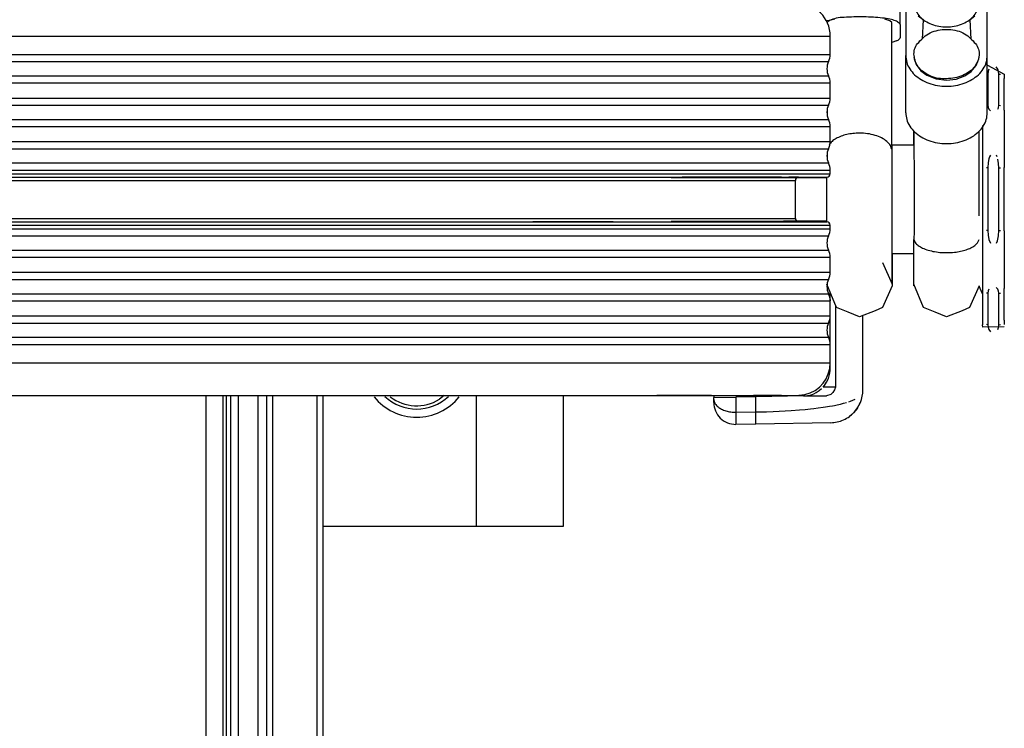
# Model space of a CAD drawing. Header units: millimetres. Extents: x -910 to -407, y -230 to 330.
# Tile 18 of 22: x -499 to -408, y 38 to 103. Entities that reach past the tile are written whole.
import ezdxf

# ---------------------------------------------------------------- set-up
doc = ezdxf.new("R2010")
doc.units = ezdxf.units.MM

# ---------------------------------------------------------------- blocks, each defined once
blk = doc.blocks.new('Haltebuegel-L10__48', base_point=(-852.179, 68.089))
at = {"color": 1, "linetype": 'Continuous'}
for p, q in [((-520.179, 101.089), (-424.179, 101.089)), ((-520.179, 99.396), (-424.179, 99.396)), ((-520.179, 98.742), (-424.329, 98.742)), ((-520.179, 97.435), (-424.329, 97.435)), ((-520.179, 96.781), (-424.179, 96.781)), ((-520.179, 95.396), (-424.179, 95.396)), ((-520.179, 94.742), (-424.329, 94.742)), ((-520.179, 93.435), (-424.329, 93.435)), ((-520.179, 92.781), (-424.179, 92.781)), ((-520.179, 91.396), (-424.179, 91.396)), ((-520.179, 90.742), (-424.329, 90.742)), ((-520.179, 89.435), (-424.329, 89.435)), ((-520.179, 88.781), (-424.179, 88.781)), ((-520.179, 88.439), (-424.179, 88.439)), ((-520.179, 87.839), (-427.379, 87.839)), ((-520.179, 84.339), (-427.379, 84.339)), ((-520.179, 83.739), (-424.179, 83.739)), ((-520.179, 83.396), (-424.179, 83.396)), ((-520.179, 82.742), (-424.329, 82.742)), ((-520.179, 81.435), (-424.329, 81.435)), ((-520.179, 80.781), (-424.179, 80.781)), ((-520.179, 79.396), (-424.179, 79.396)), ((-520.179, 78.742), (-424.329, 78.742)), ((-520.179, 77.435), (-424.329, 77.435)), ((-520.179, 76.781), (-424.179, 76.781)), ((-520.179, 75.396), (-424.179, 75.396)), ((-520.179, 74.742), (-424.329, 74.742)), ((-520.179, 73.435), (-424.329, 73.435)), ((-520.179, 72.781), (-424.179, 72.781)), ((-520.179, 71.089), (-424.179, 71.089))]:
    blk.add_line(p, q, dxfattribs=at)
at = {"color": 7, "linetype": 'Continuous'}
for p, q in [((-424.179, 99.396), (-424.179, 101.089)), ((-424.179, 95.396), (-424.179, 96.781)), ((-424.179, 91.396), (-424.179, 92.781)), ((-424.179, 88.439), (-424.179, 88.781)), ((-520.179, 88.139), (-469.092, 88.139)), ((-469.092, 88.139), (-459.88, 88.139)), ((-469.092, 88.139), (-459.88, 88.139)), ((-459.88, 88.139), (-451.514, 88.139)), ((-459.88, 88.139), (-451.514, 88.139)), ((-451.514, 88.139), (-444.112, 88.139)), ((-451.514, 88.139), (-444.112, 88.139)), ((-444.112, 88.139), (-437.777, 88.139)), ((-444.112, 88.139), (-437.777, 88.139)), ((-437.777, 88.139), (-432.6, 88.139)), ((-432.6, 88.139), (-437.777, 88.139)), ((-432.6, 88.139), (-428.652, 88.139)), ((-428.652, 88.139), (-432.6, 88.139)), ((-428.652, 88.139), (-424.479, 88.139)), ((-428.652, 88.139), (-424.647, 88.139)), ((-427.079, 88.139), (-427.976, 88.139)), ((-427.379, 84.339), (-427.379, 87.839)), ((-424.647, 88.139), (-424.479, 88.139)), ((-500.467, 84.039), (-469.092, 84.039)), ((-469.092, 84.039), (-459.88, 84.039)), ((-469.092, 84.039), (-459.88, 84.039)), ((-459.88, 84.039), (-451.514, 84.039)), ((-459.88, 84.039), (-451.514, 84.039)), ((-451.514, 84.039), (-444.112, 84.039)), ((-444.112, 84.039), (-451.514, 84.039)), ((-444.112, 84.039), (-437.777, 84.039)), ((-444.112, 84.039), (-437.777, 84.039)), ((-437.777, 84.039), (-432.6, 84.039)), ((-432.6, 84.039), (-437.777, 84.039)), ((-432.6, 84.039), (-428.652, 84.039)), ((-428.652, 84.039), (-432.6, 84.039)), ((-431.138, 84.039), (-429.876, 84.039)), ((-428.652, 84.039), (-424.479, 84.039)), ((-424.479, 84.039), (-428.652, 84.039)), ((-427.131, 84.043), (-427.976, 84.039)), ((-424.179, 83.396), (-424.179, 83.739)), ((-424.179, 79.396), (-424.179, 80.781)), ((-424.204, 77.053), (-424.179, 76.781)), ((-424.179, 75.396), (-424.179, 76.781)), ((-424.179, 71.089), (-424.179, 72.781)), ((-520.179, 68.089), (-446.258, 68.089)), ((-446.258, 68.089), (-440.102, 68.089)), ((-446.258, 68.089), (-440.102, 68.089)), ((-440.102, 68.089), (-435.071, 68.089)), ((-435.071, 68.089), (-440.102, 68.089)), ((-435.071, 68.089), (-431.234, 68.089)), ((-435.071, 68.089), (-431.234, 68.089)), ((-431.234, 68.089), (-428.646, 68.089)), ((-428.646, 68.089), (-431.234, 68.089)), ((-428.646, 68.089), (-427.343, 68.089)), ((-428.646, 68.089), (-427.343, 68.089)), ((-427.343, 68.089), (-426.512, 68.164))]:
    blk.add_line(p, q, dxfattribs=at)
for centre, radius, start, end in [((-427.179, 101.089), 3, 0, 90), ((-422.979, 98.089), 1.5, 154.15807, 205.84193), ((-425.679, 99.396), 1.5, 334.15807, 360), ((-425.679, 96.781), 1.5, 0, 25.84193), ((-425.679, 95.396), 1.5, 334.15807, 360), ((-422.979, 94.089), 1.5, 154.15807, 205.84193), ((-425.679, 92.781), 1.5, 360, 25.84193), ((-425.679, 91.396), 1.5, 334.15807, 360), ((-422.979, 90.089), 1.5, 154.15807, 205.84193), ((-425.679, 88.781), 1.5, 360, 25.84193), ((-427.079, 87.839), 0.3, 90, 180), ((-424.479, 88.439), 0.3, 270, 0), ((-427.079, 84.339), 0.3, 180.0001, 260.00147), ((-424.479, 83.739), 0.3, 0, 90), ((-425.679, 83.396), 1.5, 334.15807, 0), ((-422.979, 82.089), 1.5, 154.15807, 205.84193), ((-425.679, 80.781), 1.5, 0, 25.84193), ((-422.979, 78.089), 1.5, 154.15807, 205.84193), ((-425.679, 79.396), 1.5, 334.15807, 360), ((-425.679, 76.781), 1.5, 0, 25.84193), ((-425.679, 75.396), 1.5, 334.15807, 360), ((-422.979, 74.089), 1.5, 154.15807, 205.84193), ((-425.679, 72.781), 1.5, 0, 25.84193), ((-427.179, 71.089), 3, 282.85702, 359.99999)]:
    blk.add_arc(centre, radius, start, end, dxfattribs=at)
blk = doc.blocks.new('Buegellager_2__53', base_point=(-470.723, 56.089))
at = {"color": 7, "linetype": 'Continuous'}
for p, q in [((-470.723, 116.089), (-456.679, 116.089)), ((-456.679, 116.089), (-448.679, 116.089)), ((-448.679, 104.089), (-448.679, 116.089)), ((-448.679, 56.089), (-448.679, 68.089)), ((-470.723, 56.089), (-456.679, 56.089)), ((-456.679, 56.089), (-448.679, 56.089))]:
    blk.add_line(p, q, dxfattribs=at)
at = {"color": 1, "linetype": 'Continuous'}
for p, q in [((-456.679, 104.089), (-456.679, 116.089)), ((-456.679, 56.089), (-456.679, 68.089))]:
    blk.add_line(p, q, dxfattribs=at)
blk = doc.blocks.new('Scheibe_DIN_125-A5_3-140HV-P-R2R_1_1__55', base_point=(-466.088, 66.089))
at = {"color": 7, "linetype": 'Continuous'}
blk.add_arc((-462.179, 71.089), 5, 218.57144, 321.42856, dxfattribs=at)
blk = doc.blocks.new('Linsenschraube-DIN7985-M4x25_1__56', base_point=(-438.779, 84.089))
at = {"color": 7, "linetype": 'Continuous'}
for p, q in [((-438.779, 88.089), (-424.489, 88.089)), ((-438.779, 84.089), (-424.489, 84.089))]:
    blk.add_line(p, q, dxfattribs=at)
blk = doc.blocks.new('Bügelkappe_0537-04-00-00-05__57', base_point=(-434.879, 65.437))
at = {"color": 7, "linetype": 'Continuous'}
for p, q in [((-432.844, 106.74), (-431.005, 106.708)), ((-431.005, 106.708), (-425.558, 106.613)), ((-425.558, 106.613), (-424.127, 106.588)), ((-434.879, 104.275), (-434.879, 104.741)), ((-434.853, 104.576), (-434.879, 104.275)), ((-434.879, 104.275), (-434.879, 104.089)), ((-432.844, 104.24), (-434.879, 104.275)), ((-432.844, 104.24), (-431.005, 104.208)), ((-431.005, 104.208), (-426.636, 104.131)), ((-425.507, 104.131), (-426.636, 104.131)), ((-426.449, 104.121), (-426.636, 104.131)), ((-426.243, 104.093), (-426.449, 104.121)), ((-426.033, 104.047), (-426.243, 104.093)), ((-425.239, 104.131), (-425.507, 104.131)), ((-425.676, 103.922), (-425.838, 103.986)), ((-425.399, 103.779), (-425.676, 103.922)), ((-425.182, 103.634), (-425.399, 103.779)), ((-424.179, 76.781), (-424.179, 77.558)), ((-423.703, 76.386), (-423.703, 74.51)), ((-424.179, 74.51), (-424.179, 75.396)), ((-421.179, 73.148), (-421.179, 75.423)), ((-424.179, 72.781), (-424.179, 74.51)), ((-423.703, 74.51), (-423.703, 68.858)), ((-421.179, 70.268), (-421.179, 73.148)), ((-424.179, 70.545), (-424.179, 71.089)), ((-424.345, 69.649), (-424.264, 69.898)), ((-424.264, 69.898), (-424.206, 70.179)), ((-424.206, 70.179), (-424.186, 70.361)), ((-424.186, 70.361), (-424.179, 70.545)), ((-421.179, 68.589), (-421.179, 70.268)), ((-421.179, 68.589), (-421.179, 70.268)), ((-424.834, 68.858), (-424.711, 69.004)), ((-424.711, 69.004), (-424.6, 69.157)), ((-424.6, 69.157), (-424.514, 69.296)), ((-424.514, 69.296), (-424.345, 69.649)), ((-423.703, 68.858), (-423.776, 68.596)), ((-434.879, 68.089), (-434.879, 67.902)), ((-434.879, 67.902), (-432.844, 67.937)), ((-434.853, 67.601), (-434.879, 67.902)), ((-434.879, 67.437), (-434.879, 67.902)), ((-431.005, 67.969), (-432.844, 67.937)), ((-426.636, 68.046), (-431.005, 67.969)), ((-426.636, 68.046), (-426.449, 68.056)), ((-426.636, 68.046), (-424.516, 68.046)), ((-426.449, 68.056), (-426.254, 68.082)), ((-426.254, 68.082), (-426.032, 68.13)), ((-426.032, 68.13), (-425.838, 68.191)), ((-425.838, 68.191), (-425.681, 68.253)), ((-425.681, 68.253), (-425.479, 68.353)), ((-425.479, 68.353), (-425.181, 68.544)), ((-425.181, 68.544), (-424.975, 68.716)), ((-424.128, 68.192), (-424.516, 68.046)), ((-423.946, 68.353), (-424.128, 68.192)), ((-423.776, 68.596), (-423.946, 68.353)), ((-421.674, 66.938), (-421.476, 67.288)), ((-421.476, 67.288), (-421.402, 67.453)), ((-422.19, 66.343), (-422.412, 66.165)), ((-422.039, 66.486), (-422.19, 66.343)), ((-421.674, 66.938), (-422.039, 66.486)), ((-431.005, 65.469), (-432.844, 65.437)), ((-424.127, 65.589), (-431.005, 65.469)), ((-424.127, 65.589), (-423.702, 65.627)), ((-423.702, 65.627), (-423.549, 65.656))]:
    blk.add_line(p, q, dxfattribs=at)
at = {"color": 1, "linetype": 'Continuous'}
for p, q in [((-432.844, 106.74), (-432.844, 105.634)), ((-432.844, 105.634), (-432.844, 104.24)), ((-431.005, 105.601), (-432.844, 105.634)), ((-430.018, 105.578), (-431.005, 105.601)), ((-431.005, 104.208), (-431.005, 105.601)), ((-429.416, 105.557), (-430.018, 105.578)), ((-428.864, 105.533), (-429.416, 105.557)), ((-428.019, 105.487), (-428.864, 105.533)), ((-427.466, 105.45), (-428.019, 105.487)), ((-426.933, 105.408), (-427.466, 105.45)), ((-426.345, 105.356), (-426.933, 105.408)), ((-425.981, 105.319), (-426.345, 105.356)), ((-425.684, 105.286), (-425.981, 105.319)), ((-425.268, 105.236), (-425.684, 105.286)), ((-423.703, 68.858), (-424.834, 68.858)), ((-432.844, 67.937), (-432.844, 66.543)), ((-431.005, 66.577), (-431.005, 67.969)), ((-425.27, 66.941), (-424.819, 67.002)), ((-424.819, 67.002), (-424.6, 67.035)), ((-424.6, 67.035), (-424.228, 67.095)), ((-424.228, 67.095), (-423.977, 67.14)), ((-423.977, 67.14), (-423.78, 67.178)), ((-423.78, 67.178), (-423.531, 67.229)), ((-423.531, 67.229), (-423.224, 67.299)), ((-423.224, 67.299), (-422.943, 67.37)), ((-422.943, 67.37), (-422.687, 67.444)), ((-422.454, 67.519), (-422.305, 67.573)), ((-422.305, 67.573), (-421.885, 67.756)), ((-432.844, 66.543), (-431.005, 66.577)), ((-432.844, 66.543), (-432.844, 65.437)), ((-431.005, 66.577), (-430.018, 66.6)), ((-430.018, 66.6), (-429.418, 66.62)), ((-429.418, 66.62), (-428.865, 66.644)), ((-428.865, 66.644), (-428.317, 66.673)), ((-428.317, 66.673), (-427.759, 66.707)), ((-427.759, 66.707), (-426.99, 66.764)), ((-426.99, 66.764), (-426.48, 66.809)), ((-426.48, 66.809), (-425.984, 66.858)), ((-425.984, 66.858), (-425.684, 66.891)), ((-425.684, 66.891), (-425.27, 66.941))]:
    blk.add_line(p, q, dxfattribs=at)
at = {"color": 7, "linetype": 'Continuous'}
for centre, radius, start, end in [((-432.879, 104.741), 2, 89, 180), ((-424.179, 68.589), 3, 337.75565, 0.00893), ((-432.879, 67.437), 2, 180, 271), ((-424.179, 68.589), 3, 326.62902, 337.75569), ((-424.179, 68.589), 3, 282.12247, 306.09923), ((-424.179, 68.589), 3, 306.09936, 315.50247), ((-424.179, 68.589), 3, 315.50248, 326.6291), ((-424.179, 68.589), 3, 271.00006, 282.12259)]:
    blk.add_arc(centre, radius, start, end, dxfattribs=at)
at = {"color": 1, "linetype": 'Continuous'}
for points, knots in [([(-431.005, 105.601), (-431.003, 105.758), (-431, 106.047), (-431.001, 106.406), (-431.004, 106.618), (-431.005, 106.698), (-431.005, 106.708)], [0, 0, 0, 0, 0.472301, 0.866137, 1.077304, 1.10747, 1.10747, 1.10747, 1.10747]), ([(-432.844, 105.634), (-433.002, 105.629), (-433.313, 105.619), (-433.757, 105.518), (-434.158, 105.361), (-434.485, 105.133), (-434.764, 104.892), (-434.826, 104.672), (-434.853, 104.576)], [0, 0, 0, 0, 0.472672, 0.930765, 1.360426, 1.751947, 2.131639, 2.424949, 2.424949, 2.424949, 2.424949]), ([(-434.853, 67.601), (-434.826, 67.505), (-434.764, 67.285), (-434.485, 67.044), (-434.158, 66.816), (-433.757, 66.659), (-433.313, 66.558), (-433.002, 66.548), (-432.844, 66.543)], [0, 0, 0, 0, 0.293309, 0.673001, 1.064523, 1.494183, 1.952277, 2.424948, 2.424948, 2.424948, 2.424948]), ([(-431.005, 65.469), (-431.005, 65.479), (-431.004, 65.56), (-431.001, 65.771), (-431, 66.13), (-431.003, 66.419), (-431.005, 66.577)], [0, 0, 0, 0, 0.030167, 0.241333, 0.63517, 1.10747, 1.10747, 1.10747, 1.10747])]:
    blk.add_open_spline(points, degree=3, knots=knots, dxfattribs=at)
blk = doc.blocks.new('Halteleine__58', base_point=(-425.239, 75.3))
at = {"color": 7, "linetype": 'Continuous'}
for p, q in [((-417.739, 102.145), (-417.739, 109.996)), ((-417.239, 104.051), (-417.239, 99.303)), ((-409.739, 99.303), (-409.739, 104.051)), ((-424.583, 102.54), (-424.228, 102.505)), ((-424.228, 102.505), (-424.462, 102.345)), ((-423.77, 102.646), (-424.228, 102.505)), ((-418.697, 102.48), (-419.144, 102.631)), ((-418.516, 102.345), (-418.697, 102.48)), ((-418.514, 91.488), (-418.516, 102.345)), ((-415.648, 102.572), (-416.087, 102.921)), ((-415.648, 102.572), (-415.739, 100.799)), ((-410.891, 102.921), (-411.33, 102.572)), ((-411.239, 100.799), (-411.33, 102.572)), ((-417.739, 102.145), (-417.739, 100.934)), ((-418.078, 100.634), (-418.512, 100.504)), ((-417.239, 94.045), (-417.239, 99.303)), ((-416.481, 99.134), (-416.461, 98.994)), ((-416.461, 98.994), (-416.282, 98.476)), ((-410.755, 98.373), (-410.517, 98.993)), ((-410.517, 98.993), (-410.498, 99.135)), ((-409.739, 94.045), (-409.739, 99.303)), ((-416.282, 98.476), (-415.835, 97.893)), ((-415.835, 97.893), (-415.294, 97.497)), ((-411.8, 97.435), (-411.216, 97.827)), ((-411.216, 97.827), (-410.755, 98.373)), ((-415.294, 97.497), (-414.441, 97.159)), ((-414.441, 97.159), (-413.489, 97.042)), ((-413.489, 97.042), (-412.605, 97.142)), ((-412.605, 97.142), (-411.8, 97.435)), ((-424.464, 94.166), (-424.464, 94.011)), ((-416.489, 92.064), (-416.489, 92.383)), ((-416.489, 92.383), (-416.462, 87.064)), ((-410.514, 92.361), (-410.513, 90.854)), ((-418.498, 90.626), (-418.514, 91.488)), ((-416.489, 91.089), (-416.489, 92.064)), ((-418.489, 78.321), (-418.498, 90.626)), ((-410.513, 90.854), (-410.514, 84.894)), ((-424.464, 90.165), (-424.464, 90.012)), ((-424.489, 86.386), (-424.489, 88.139)), ((-416.462, 87.064), (-416.464, 83.138)), ((-424.489, 84.039), (-424.489, 86.386)), ((-410.514, 84.894), (-410.514, 84.573)), ((-416.489, 78.321), (-416.481, 82.422)), ((-416.464, 83.138), (-416.481, 82.422)), ((-418.489, 81.089), (-418.489, 79.567)), ((-416.489, 79.567), (-416.489, 81.089)), ((-419.368, 80.298), (-418.489, 78.321)), ((-418.489, 79.567), (-418.489, 78.321)), ((-416.489, 78.321), (-416.489, 79.567)), ((-423.61, 76.157), (-424.489, 78.321)), ((-418.489, 78.164), (-419.368, 76.157)), ((-418.489, 78.321), (-418.489, 78.164)), ((-415.61, 76.157), (-416.489, 78.321)), ((-416.489, 78.164), (-416.489, 78.321)), ((-410.489, 78.164), (-411.368, 76.157)), ((-422.527, 75.733), (-423.61, 76.157)), ((-419.368, 76.157), (-420.054, 75.867)), ((-414.527, 75.733), (-415.61, 76.157)), ((-411.368, 76.157), (-412.054, 75.867)), ((-421.489, 75.3), (-422.527, 75.733)), ((-420.054, 75.867), (-421.489, 75.3)), ((-413.489, 75.3), (-414.527, 75.733)), ((-412.054, 75.867), (-413.489, 75.3))]:
    blk.add_line(p, q, dxfattribs=at)
at = {"color": 1, "linetype": 'Continuous'}
for points, knots in [([(-416.478, 103.958), (-416.422, 103.748), (-416.316, 103.345), (-415.937, 102.839), (-415.448, 102.443), (-414.856, 102.147), (-414.192, 101.963), (-413.489, 101.901), (-412.787, 101.963), (-412.122, 102.147), (-411.529, 102.443), (-411.046, 102.837), (-410.683, 103.308), (-410.575, 103.671), (-410.522, 103.847)], [0, 0, 0, 0, 0.646675, 1.239623, 1.859982, 2.519753, 3.210212, 3.917331, 4.62445, 5.314909, 5.97468, 6.595038, 7.175123, 7.723681, 7.723681, 7.723681, 7.723681]), ([(-421.489, 92.176), (-421.688, 92.17), (-422.08, 92.157), (-422.647, 92.057), (-423.17, 91.902), (-423.627, 91.69), (-424.011, 91.437), (-424.195, 91.217), (-424.282, 91.113)], [0, 0, 0, 0, 0.595366, 1.174636, 1.723007, 2.228381, 2.683074, 3.086039, 3.086039, 3.086039, 3.086039]), ([(-418.498, 90.626), (-418.537, 90.768), (-418.621, 91.07), (-418.978, 91.445), (-419.461, 91.76), (-420.068, 91.994), (-420.757, 92.147), (-421.242, 92.166), (-421.489, 92.176)], [0, 0, 0, 0, 0.434229, 0.929842, 1.505862, 2.1586, 2.869568, 3.61165, 3.61165, 3.61165, 3.61165]), ([(-416.481, 82.422), (-416.446, 82.321), (-416.37, 82.098), (-416.071, 81.831), (-415.671, 81.599), (-415.161, 81.413), (-414.573, 81.279), (-413.931, 81.206), (-413.267, 81.192), (-412.825, 81.238), (-412.605, 81.261)], [0, 0, 0, 0, 0.315727, 0.696957, 1.1612, 1.705568, 2.315304, 2.968681, 3.640088, 4.30244, 4.30244, 4.30244, 4.30244]), ([(-412.605, 81.261), (-412.421, 81.291), (-412.066, 81.348), (-411.576, 81.495), (-411.157, 81.677), (-410.83, 81.894), (-410.589, 82.137), (-410.526, 82.332), (-410.498, 82.422)], [0, 0, 0, 0, 0.559856, 1.075122, 1.532611, 1.924602, 2.252199, 2.530698, 2.530698, 2.530698, 2.530698])]:
    blk.add_open_spline(points, degree=3, knots=knots, dxfattribs=at)
at = {"color": 7, "linetype": 'Continuous'}
for points, knots in [([(-417.739, 102.145), (-417.774, 102.19), (-417.889, 102.336), (-418.214, 102.525), (-418.74, 102.639), (-419.42, 102.762), (-420.227, 102.811), (-421.108, 102.856), (-422.005, 102.853), (-422.85, 102.799), (-423.612, 102.77), (-424.036, 102.587), (-424.228, 102.505)], [0, 0, 0, 0, 0.169817, 0.553936, 1.091366, 1.783093, 2.625008, 3.513601, 4.429125, 5.311171, 6.063306, 6.685183, 6.685183, 6.685183, 6.685183]), ([(-416.489, 99.435), (-416.462, 99.249), (-416.404, 98.839), (-416.129, 98.244), (-415.599, 97.757), (-414.96, 97.397), (-414.235, 97.158), (-413.473, 97.167), (-412.715, 97.219), (-411.99, 97.447), (-411.366, 97.803), (-410.86, 98.277), (-410.575, 98.865), (-410.458, 99.462), (-410.56, 100.055), (-410.944, 100.538), (-411.402, 101.006), (-411.982, 101.442), (-412.718, 101.64), (-413.489, 101.724), (-414.261, 101.64), (-414.996, 101.442), (-415.577, 101.006), (-416.034, 100.538), (-416.435, 100.037), (-416.471, 99.634), (-416.489, 99.435)], [0, 0, 0, 0, 0.563042, 1.240028, 1.915173, 2.683367, 3.433643, 4.170184, 4.950454, 5.708434, 6.42617, 7.09443, 7.7524, 8.352314, 8.89828, 9.493355, 10.162726, 10.875106, 11.633086, 12.413356, 13.193625, 13.951605, 14.663985, 15.333356, 15.933719, 16.521917, 16.521917, 16.521917, 16.521917]), ([(-418.078, 100.634), (-417.986, 100.688), (-417.852, 100.767), (-417.766, 100.894), (-417.739, 100.934)], [0, 0, 0, 0, 0.3136355, 0.4567063, 0.4567063, 0.4567063, 0.4567063]), ([(-417.239, 99.303), (-417.22, 99.091), (-417.182, 98.658), (-416.883, 98.05), (-416.429, 97.51), (-415.828, 97.064), (-415.114, 96.73), (-414.322, 96.523), (-413.489, 96.454), (-412.657, 96.523), (-411.864, 96.73), (-411.151, 97.064), (-410.549, 97.51), (-410.095, 98.05), (-409.796, 98.658), (-409.758, 99.091), (-409.739, 99.303)], [0, 0, 0, 0, 0.635888, 1.294495, 1.992177, 2.735711, 3.522431, 4.34214, 5.179597, 6.017054, 6.836763, 7.623483, 8.367017, 9.064699, 9.723306, 10.359194, 10.359194, 10.359194, 10.359194]), ([(-417.239, 94.045), (-417.22, 93.833), (-417.182, 93.4), (-416.883, 92.792), (-416.429, 92.252), (-415.828, 91.806), (-415.114, 91.472), (-414.322, 91.265), (-413.489, 91.195), (-412.657, 91.265), (-411.864, 91.472), (-411.151, 91.806), (-410.549, 92.252), (-410.095, 92.792), (-409.796, 93.4), (-409.758, 93.833), (-409.739, 94.045)], [0, 0, 0, 0, 0.635888, 1.294495, 1.992177, 2.735711, 3.522431, 4.34214, 5.179597, 6.017054, 6.836763, 7.623483, 8.367017, 9.064699, 9.723306, 10.359194, 10.359194, 10.359194, 10.359194])]:
    blk.add_open_spline(points, degree=3, knots=knots, dxfattribs=at)
blk = doc.blocks.new('Linsenschraube_selbstfurchend_DIN7500-M4x8-TX20-P-R2R__59', base_point=(-428.457, 84.089))
at = {"color": 7, "linetype": 'Continuous'}
blk.add_line((-424.489, 84.089), (-428.457, 84.089), dxfattribs=at)
blk = doc.blocks.new('Knopf__60', base_point=(-418.504, 73.938))
at = {"color": 7, "linetype": 'Continuous'}
for p, q in [((-409.738, 98.417), (-408.179, 97.588)), ((-408.179, 97.588), (-408.179, 97.182)), ((-408.179, 94.282), (-408.179, 97.182)), ((-408.179, 94.282), (-408.179, 89.01)), ((-410.179, 92.89), (-410.179, 89.01)), ((-418.504, 91.089), (-416.464, 91.089)), ((-410.179, 89.01), (-410.179, 83.197)), ((-408.179, 83.197), (-408.179, 89.01)), ((-410.179, 83.197), (-410.179, 77.917)), ((-408.179, 83.197), (-408.179, 77.917)), ((-416.489, 81.089), (-418.489, 81.089)), ((-410.179, 77.432), (-410.501, 78.137)), ((-410.179, 77.917), (-410.179, 75.004)), ((-408.179, 75.004), (-408.179, 77.917)), ((-410.179, 75.004), (-410.179, 74.589)), ((-410.149, 74.347), (-410.179, 74.589)), ((-408.201, 74.381), (-410.149, 74.347)), ((-408.179, 75.004), (-408.179, 74.59))]:
    blk.add_line(p, q, dxfattribs=at)
at = {"color": 1, "linetype": 'Continuous'}
for p, q in [((-409.653, 97.867), (-409.679, 97.601)), ((-409.593, 98.049), (-409.653, 97.867)), ((-408.766, 98.051), (-408.913, 98.248)), ((-408.698, 97.83), (-408.766, 98.051)), ((-408.679, 97.601), (-408.698, 97.83)), ((-409.679, 97.601), (-409.679, 94.728)), ((-408.679, 97.601), (-408.542, 97.585)), ((-408.679, 94.728), (-408.679, 97.601)), ((-409.679, 94.728), (-409.66, 94.542)), ((-409.66, 94.542), (-409.593, 94.366)), ((-409.593, 94.366), (-409.449, 94.212)), ((-408.767, 94.364), (-408.706, 94.509)), ((-408.706, 94.509), (-408.679, 94.728)), ((-408.679, 94.728), (-408.542, 94.711)), ((-409.592, 89.801), (-409.653, 89.472)), ((-409.528, 89.993), (-409.592, 89.801)), ((-409.445, 90.153), (-409.528, 89.993)), ((-408.83, 89.993), (-408.91, 90.147)), ((-408.698, 89.399), (-408.765, 89.796)), ((-409.679, 88.984), (-409.817, 88.985)), ((-409.653, 89.472), (-409.679, 88.984)), ((-409.679, 88.984), (-409.679, 83.224)), ((-408.679, 88.984), (-408.698, 89.399)), ((-408.679, 88.984), (-408.542, 88.985)), ((-408.679, 83.224), (-408.679, 88.984)), ((-409.679, 83.224), (-409.817, 83.223)), ((-409.679, 83.224), (-409.66, 82.807)), ((-409.66, 82.807), (-409.592, 82.408)), ((-409.592, 82.408), (-409.446, 82.057)), ((-408.803, 82.287), (-408.705, 82.741)), ((-408.705, 82.741), (-408.679, 83.224)), ((-408.679, 83.224), (-408.542, 83.223)), ((-408.91, 82.061), (-408.803, 82.287)), ((-409.593, 77.836), (-409.653, 77.69)), ((-408.766, 77.838), (-408.913, 77.992)), ((-408.698, 77.66), (-408.766, 77.838)), ((-409.679, 77.471), (-409.817, 77.489)), ((-409.653, 77.69), (-409.679, 77.471)), ((-409.679, 77.471), (-409.679, 74.585)), ((-408.679, 77.471), (-408.698, 77.66)), ((-408.679, 77.471), (-408.542, 77.489)), ((-408.679, 74.585), (-408.679, 77.471)), ((-409.679, 74.585), (-409.817, 74.601)), ((-409.679, 74.585), (-409.66, 74.356)), ((-409.66, 74.356), (-409.593, 74.135)), ((-408.767, 74.133), (-408.706, 74.316)), ((-408.706, 74.316), (-408.679, 74.585)), ((-408.679, 74.585), (-408.542, 74.601)), ((-409.593, 74.135), (-409.449, 73.938))]:
    blk.add_line(p, q, dxfattribs=at)
blk = doc.blocks.new('Zylinderschraube-H7984-M5x35-8_8-TX25_1_1__61', base_point=(-465.107, 66.839))
at = {"color": 1, "linetype": 'Continuous'}
blk.add_line((-459.635, 68.089), (-460.09, 67.736), dxfattribs=at)
at = {"color": 7, "linetype": 'Continuous'}
blk.add_arc((-462.179, 71.089), 4.25, 226.45162, 313.54838, dxfattribs=at)
at = {"color": 1, "linetype": 'Continuous'}
blk.add_arc((-462.179, 71.089), 3.95, 232.25808, 301.93547, dxfattribs=at)
blk = doc.blocks.new('Haltebuegel-kpl_1__62', base_point=(-909.919, 43.129))
for name, p in [('Halteleine__58', (-425.239, 75.3)), ('Buegellager_2__53', (-470.723, 56.089)), ('Bügelkappe_0537-04-00-00-05__57', (-434.879, 65.437)), ('Haltebuegel-L10__48', (-852.179, 68.089)), ('Knopf__60', (-418.504, 73.938)), ('Linsenschraube-DIN7985-M4x25_1__56', (-438.779, 84.089)), ('Linsenschraube_selbstfurchend_DIN7500-M4x8-TX20-P-R2R__59', (-428.457, 84.089)), ('Scheibe_DIN_125-A5_3-140HV-P-R2R_1_1__55', (-466.088, 66.089)), ('Zylinderschraube-H7984-M5x35-8_8-TX25_1_1__61', (-465.107, 66.839))]:
    blk.add_blockref(name, p)
blk = doc.blocks.new('Seitenteil_links__74', base_point=(-479.945, -120.79))
at = {"color": 1, "linetype": 'Continuous'}
for p, q in [((-479.945, -120.79), (-479.945, 68.089)), ((-479.651, -120.452), (-479.651, 68.089))]:
    blk.add_line(p, q, dxfattribs=at)
blk = doc.blocks.new('Seitenteil-links-kpl___75', base_point=(-479.945, -120.79))
blk.add_blockref('Seitenteil_links__74', (-479.945, -120.79))
blk = doc.blocks.new('Deckelprofil_seitlich_1__76', base_point=(-532.481, -125.511))
at = {"color": 1, "linetype": 'Continuous'}
blk.add_line((-481.512, -125.419), (-481.512, 68.089), dxfattribs=at)
at = {"color": 7, "linetype": 'Continuous'}
blk.add_line((-481.512, -125.419), (-481.512, 68.089), dxfattribs=at)
blk = doc.blocks.new('Dekorleiste_1__79', base_point=(-479.241, -70.321))
at = {"color": 7, "linetype": 'Continuous'}
for p, q in [((-479.241, -69.122), (-479.241, 68.089)), ((-470.757, -69.315), (-470.757, 68.089))]:
    blk.add_line(p, q, dxfattribs=at)
at = {"color": 1, "linetype": 'Continuous'}
for p, q in [((-478.553, -69.117), (-478.553, 68.089)), ((-476.774, 68.089), (-476.774, -69.128)), ((-475.957, -69.196), (-475.957, 68.089)), ((-475.429, 68.089), (-475.429, -69.219)), ((-471.327, -69.307), (-471.327, 68.089)), ((-470.757, -69.315), (-470.757, 68.089)), ((-470.757, -69.315), (-470.757, 68.089))]:
    blk.add_line(p, q, dxfattribs=at)
blk = doc.blocks.new('Gehaeuse_kpl__118', base_point=(-816.578, -229.953))
for name, p in [('Deckelprofil_seitlich_1__76', (-532.481, -125.511)), ('Seitenteil-links-kpl___75', (-479.945, -120.79)), ('Dekorleiste_1__79', (-479.241, -70.321))]:
    blk.add_blockref(name, p)
blk = doc.blocks.new('L10-für-dxf-Internet__119', base_point=(-909.919, -229.953))
for name, p in [('Gehaeuse_kpl__118', (-816.578, -229.953)), ('Haltebuegel-kpl_1__62', (-909.919, 43.129))]:
    blk.add_blockref(name, p)
blk = doc.blocks.new('DrfsichtA', base_point=(-462, 100))
blk.add_blockref('L10-für-dxf-Internet__119', (-909.919, -229.953))

msp = doc.modelspace()

# ---------------------------------------------------------------- block references
msp.add_blockref('DrfsichtA', (-462, 100))

doc.saveas('drawing.dxf')
